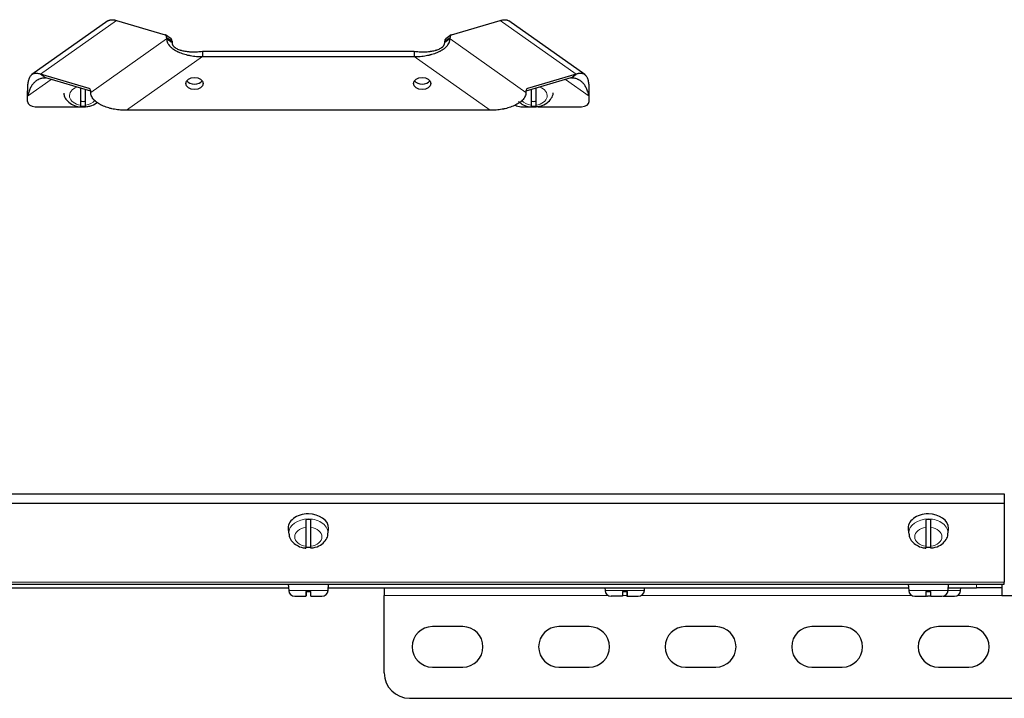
# Model space of a CAD drawing. Header units: inches. Extents: x 0 to 29700, y -16 to 21000.
# Tile 60 of 235: x 8107 to 8496, y 8112 to 8380. Entities that reach past the tile are written whole.
import ezdxf

# ---------------------------------------------------------------- set-up
doc = ezdxf.new("R2010")
doc.units = ezdxf.units.IN
doc.layers.add('1', color=7, linetype='Continuous', true_color=0xffffff)

msp = doc.modelspace()

# ---------------------------------------------------------------- linework, layer by layer
at = {"layer": '1', "color": 2, "linetype": 'Continuous', "lineweight": 25}
for p, q in [((8141.513, 8379.843), (8111.509, 8358.627)), ((8144.953, 8380.028), (8164.146, 8374.406)), ((8277.388, 8374.406), (8296.581, 8380.028)), ((8330.021, 8358.63), (8300.025, 8379.84)), ((8166.499, 8372.795), (8164.378, 8374.295)), ((8164.767, 8373.345), (8164.767, 8372.825)), ((8277.156, 8374.295), (8275.035, 8372.795)), ((8276.767, 8372.825), (8276.767, 8373.345)), ((8166.888, 8371.845), (8166.888, 8371.325)), ((8274.646, 8371.325), (8274.646, 8371.845)), ((8178.909, 8367.875), (8262.625, 8367.875)), ((8178.909, 8365.754), (8262.625, 8365.754)), ((8134.146, 8353.193), (8114.953, 8358.814)), ((8326.581, 8358.814), (8307.388, 8353.193)), ((8134.767, 8352.132), (8117.074, 8357.314)), ((8324.46, 8357.314), (8306.767, 8352.132)), ((8109.767, 8348.076), (8109.767, 8350.097)), ((8130.767, 8353.304), (8130.767, 8346.601)), ((8132.767, 8346.601), (8132.767, 8352.718)), ((8134.767, 8351.612), (8134.767, 8352.132)), ((8306.767, 8352.132), (8306.767, 8351.612)), ((8308.767, 8352.718), (8308.767, 8346.601)), ((8310.767, 8346.601), (8310.767, 8353.304)), ((8331.767, 8348.076), (8331.767, 8350.097)), ((8112.767, 8345.955), (8130.572, 8345.955)), ((8130.767, 8345.955), (8132.767, 8345.955)), ((8304.767, 8345.955), (8308.573, 8345.955)), ((8308.767, 8345.955), (8310.767, 8345.955)), ((8311.628, 8345.955), (8328.767, 8345.955)), ((8292.625, 8344.541), (8148.909, 8344.541)), ((7945.767, 8193.075), (8495.767, 8193.075)), ((8495.767, 8193.075), (8495.767, 8189.329)), ((8495.767, 8189.329), (8495.767, 8189.168)), ((8495.767, 8189.168), (8495.767, 8158.158)), ((8212.798, 8178.958), (8213.025, 8177.127)), ((8219.767, 8179.797), (8219.767, 8172.32)), ((8221.767, 8172.32), (8221.767, 8179.797)), ((8228.509, 8177.127), (8228.736, 8178.958)), ((8228.736, 8178.958), (8228.767, 8179.453)), ((8457.798, 8178.958), (8458.025, 8177.127)), ((8464.767, 8179.797), (8464.767, 8172.32)), ((8466.767, 8172.32), (8466.767, 8179.797)), ((8473.509, 8177.127), (8473.736, 8178.958)), ((8473.736, 8178.958), (8473.767, 8179.453)), ((8495.762, 8163.608), (8495.783, 8163.608)), ((8495.762, 8159.425), (8495.783, 8159.425)), ((7945.767, 8157.425), (8495.767, 8157.425)), ((8049.274, 8155.925), (8212.905, 8155.925)), ((8212.767, 8157.425), (8212.995, 8154.816)), ((8228.539, 8154.816), (8228.767, 8157.425)), ((8228.629, 8155.925), (8457.897, 8155.925)), ((8250.767, 8155.925), (8250.767, 8152.925)), ((8337.898, 8155.925), (8337.995, 8154.816)), ((8353.539, 8154.816), (8353.636, 8155.925)), ((8457.767, 8157.425), (8457.995, 8154.816)), ((8473.539, 8154.816), (8473.767, 8157.425)), ((8473.63, 8155.925), (8484.767, 8155.925)), ((8478.539, 8154.816), (8478.636, 8155.925)), ((8494.767, 8155.925), (8484.767, 8155.925)), ((8494.767, 8157.425), (8494.767, 8155.925)), ((8494.767, 8155.925), (8494.767, 8152.925)), ((8495.762, 8158.925), (8495.783, 8158.925)), ((8495.767, 8157.425), (8495.767, 8158.158)), ((8215.386, 8152.625), (8219.767, 8152.625)), ((8219.767, 8154.525), (8221.767, 8154.525)), ((8221.767, 8152.625), (8226.148, 8152.625)), ((8250.767, 8122.275), (8250.767, 8152.925)), ((8344.872, 8152.625), (8340.386, 8152.625)), ((8344.92, 8154.525), (8346.919, 8154.525)), ((8346.662, 8152.625), (8346.872, 8152.625)), ((8346.872, 8152.625), (8351.148, 8152.625)), ((8460.386, 8152.625), (8464.767, 8152.625)), ((8464.767, 8154.525), (8466.767, 8154.525)), ((8466.767, 8152.625), (8465.386, 8152.625)), ((8466.767, 8152.625), (8471.148, 8152.625)), ((8471.662, 8152.625), (8471.872, 8152.625)), ((8471.872, 8152.625), (8476.148, 8152.625)), ((8494.767, 8152.925), (8508.225, 8152.925)), ((8281.767, 8140.6), (8269.767, 8140.6)), ((8331.767, 8140.6), (8319.767, 8140.6)), ((8381.767, 8140.6), (8369.767, 8140.6)), ((8431.767, 8140.6), (8419.767, 8140.6)), ((8481.767, 8140.6), (8469.767, 8140.6)), ((8269.767, 8124.6), (8281.767, 8124.6)), ((8319.767, 8124.6), (8331.767, 8124.6)), ((8369.767, 8124.6), (8381.767, 8124.6)), ((8419.767, 8124.6), (8431.767, 8124.6)), ((8469.767, 8124.6), (8481.767, 8124.6)), ((8260.767, 8112.275), (8535.767, 8112.275))]:
    msp.add_line(p, q, dxfattribs=at)
at = {"layer": '1', "color": 110, "linetype": 'Continuous', "lineweight": 13}
for p, q in [((8144.953, 8380.028), (8114.953, 8358.814)), ((8326.581, 8358.814), (8296.581, 8380.028)), ((8166.888, 8371.845), (8164.767, 8373.345)), ((8276.767, 8373.345), (8274.646, 8371.845)), ((8134.767, 8351.612), (8164.767, 8372.825)), ((8276.767, 8372.825), (8306.767, 8351.612)), ((8178.909, 8365.754), (8148.909, 8344.541)), ((8292.625, 8344.541), (8262.625, 8365.754)), ((8109.767, 8350.097), (8119.125, 8356.714)), ((8322.409, 8356.714), (8331.767, 8350.097)), ((8134.56, 8352.9), (8134.146, 8353.193)), ((8307.388, 8353.193), (8306.974, 8352.9)), ((7945.767, 8189.329), (8495.767, 8189.329)), ((7945.767, 8189.168), (8495.767, 8189.168)), ((8495.783, 8160.291), (8495.762, 8160.291)), ((7945.767, 8158.158), (8495.767, 8158.158)), ((8484.767, 8155.925), (8484.767, 8157.425)), ((8220.767, 8154.816), (8212.995, 8154.816)), ((8228.539, 8154.816), (8220.767, 8154.816)), ((8250.767, 8152.925), (8339.225, 8152.925)), ((8337.995, 8154.816), (8353.539, 8154.816)), ((8344.898, 8152.925), (8346.64, 8152.925)), ((8352.313, 8152.925), (8459.223, 8152.925)), ((8465.767, 8154.816), (8457.995, 8154.816)), ((8473.539, 8154.816), (8465.767, 8154.816)), ((8473.539, 8154.816), (8478.539, 8154.816)), ((8477.31, 8152.925), (8494.767, 8152.925))]:
    msp.add_line(p, q, dxfattribs=at)
at = {"layer": '1', "color": 2, "linetype": 'Continuous', "lineweight": 25}
for centre, radius, start, end in [((8215.386, 8155.025), 2.4, 185, 270), ((8226.148, 8155.025), 2.4, 270, 355), ((8340.386, 8155.025), 2.4, 185, 270), ((8351.148, 8155.025), 2.4, 270, 355), ((8460.386, 8155.025), 2.4, 185, 270), ((8465.386, 8155.025), 2.4, 254.93508, 270), ((8471.148, 8155.025), 2.4, 270, 355), ((8476.148, 8155.025), 2.4, 270, 355), ((8269.767, 8132.6), 8, 90, 270), ((8281.767, 8132.6), 8, 270, 90), ((8319.767, 8132.6), 8, 90, 270), ((8331.767, 8132.6), 8, 270, 90), ((8369.767, 8132.6), 8, 90, 270), ((8381.767, 8132.6), 8, 270, 90), ((8419.767, 8132.6), 8, 90, 270), ((8431.767, 8132.6), 8, 270, 90), ((8469.767, 8132.6), 8, 90, 270), ((8481.767, 8132.6), 8, 270, 90), ((8260.767, 8122.275), 10, 180, 270)]:
    msp.add_arc(centre, radius, start, end, dxfattribs=at)
for centre, major_axis, ratio, start_param, end_param in [((8162.646, 8371.845), (-1.732, -2.449), 0.5, 2.5261129, 3.3115111), ((8278.888, 8371.845), (-1.732, 2.449), 0.5, 6.1132668, 6.898665), ((8164.767, 8370.345), (1.732, 2.449), 0.5, 5.6677056, 6.2831755), ((8276.767, 8370.345), (1.732, -2.449), 0.5, 3.1416024, 3.7570724), ((8175.767, 8357.269), (-3.4, 0), 0.7071068, 0.4570036, 2.6846873), ((8265.767, 8357.269), (-3.4, 0), 0.7071068, 0.4570036, 2.6846873), ((8132.646, 8350.632), (1.732, 2.449), 0.5, 5.6677056, 6.4531038), ((8308.888, 8350.632), (1.732, -2.449), 0.5, 2.9716742, 3.7570724), ((8112.767, 8348.076), (3, 0), 0.7071068, 3.1415927, 4.712389), ((8131.767, 8351.612), (5, 0), 0.7071068, 4.5109344, 4.9137454), ((8131.767, 8351.683), (-7.728, 0), 0.7071068, 1.4410362, 1.7005564), ((8304.767, 8348.076), (3, 0), 0.7071068, 3.9029625, 4.712389), ((8309.767, 8351.612), (5, 0), 0.7071068, 4.5109344, 4.9137454), ((8309.767, 8351.683), (-7.728, 0), 0.7071068, 1.4410362, 1.7005564), ((8328.767, 8348.076), (3, 0), 0.7071068, 4.712389, 6.2831853), ((8220.767, 8179.453), (8, 0), 0.7071068, 1.5707963, 3.2292627), ((8220.767, 8177.402), (-7.728, 0), 0.7071068, 4.5826289, 4.8421491), ((8220.767, 8179.453), (8, 0), 0.7071068, 0, 1.5707963), ((8465.767, 8179.453), (8, 0), 0.7071068, 1.5707963, 3.2292627), ((8465.767, 8177.402), (-7.728, 0), 0.7071068, 4.5826289, 4.8421491), ((8465.767, 8179.453), (8, 0), 0.7071068, 0, 1.5707963), ((8220.767, 8177.402), (-7.728, 0), 0.7071068, 1.4410362, 1.7005564), ((8465.767, 8177.402), (-7.728, 0), 0.7071068, 1.4410362, 1.7005564)]:
    msp.add_ellipse(centre, major_axis=major_axis, ratio=ratio, start_param=start_param, end_param=end_param, dxfattribs=at)
for centre in [(8175.767, 8355.148), (8265.767, 8355.148)]:
    msp.add_ellipse(centre, major_axis=(-3.4, 0), ratio=0.7071068, dxfattribs=at)
at = {"layer": '1', "color": 110, "linetype": 'Continuous', "lineweight": 13}
for centre, major_axis, start_param, end_param in [((8131.767, 8350.339), (5.381, 0), 2.0429763, 4.5254583), ((8309.767, 8350.339), (5.381, 0), 4.8993196, 7.3818017), ((8131.767, 8350.339), (5.381, 0), 4.8993196, 5.7421803), ((8309.767, 8350.339), (5.381, 0), 3.6824679, 4.5254583), ((8220.767, 8177.608), (-7.772, 0), 4.712389, 6.2831853), ((8220.767, 8177.608), (-7.772, 0), 3.0640346, 4.712389), ((8465.767, 8177.608), (-7.772, 0), 4.712389, 6.2831853), ((8465.767, 8177.608), (-7.772, 0), 3.0640346, 4.712389), ((8220.767, 8176.059), (5.381, 0), 1.757727, 4.5254583), ((8220.767, 8176.059), (5.381, 0), 4.8993196, 7.667051), ((8465.767, 8176.059), (5.381, 0), 1.757727, 4.5254583), ((8465.767, 8176.059), (5.381, 0), 4.8993196, 7.667051), ((8220.767, 8177.608), (-7.772, 0), 0, 0.0986656), ((8465.767, 8177.608), (-7.772, 0), 0, 0.0986656)]:
    msp.add_ellipse(centre, major_axis=major_axis, ratio=0.7071068, start_param=start_param, end_param=end_param, dxfattribs=at)
at = {"layer": '1', "color": 2, "linetype": 'Continuous', "lineweight": 25}
for points, knots in [([(8141.52, 8379.847), (8141.55, 8379.869), (8141.581, 8379.89), (8141.747, 8379.997), (8141.889, 8380.071), (8142.189, 8380.192), (8142.346, 8380.238), (8142.677, 8380.305), (8142.85, 8380.324), (8143.215, 8380.336), (8143.406, 8380.329), (8143.71, 8380.298), (8143.813, 8380.285), (8143.973, 8380.259), (8144.027, 8380.25), (8144.136, 8380.23), (8144.192, 8380.219), (8144.472, 8380.16), (8144.707, 8380.1), (8144.953, 8380.028)], [0, 0, 0, 0, 0.0370341, 0.0370341, 0.1975284, 0.1975284, 0.3580227, 0.3580227, 0.518517, 0.518517, 0.6790114, 0.6790114, 0.7592585, 0.7592585, 0.7993821, 0.7993821, 0.8395057, 0.8395057, 1, 1, 1, 1]), ([(8296.581, 8380.028), (8296.827, 8380.1), (8297.061, 8380.16), (8297.506, 8380.253), (8297.718, 8380.287), (8298.122, 8380.329), (8298.314, 8380.336), (8298.682, 8380.324), (8298.857, 8380.305), (8299.045, 8380.267), (8299.066, 8380.263), (8299.108, 8380.253), (8299.128, 8380.248), (8299.19, 8380.233), (8299.311, 8380.2), (8299.427, 8380.159), (8299.652, 8380.068), (8299.794, 8379.994), (8299.955, 8379.888), (8299.983, 8379.87), (8300.01, 8379.85)], [0, 0, 0, 0, 0.1610565, 0.1610565, 0.3221131, 0.3221131, 0.4831696, 0.4831696, 0.6442261, 0.6442261, 0.6643582, 0.6643582, 0.6844903, 0.6844903, 0.7247544, 0.8052827, 0.8052827, 0.9663392, 0.9663392, 1, 1, 1, 1]), ([(8164.767, 8372.825), (8164.767, 8372.54), (8164.801, 8372.259), (8164.935, 8371.704), (8165.034, 8371.431), (8165.23, 8371.027), (8165.302, 8370.895), (8165.46, 8370.635), (8165.546, 8370.508), (8165.822, 8370.133), (8166.031, 8369.893), (8166.293, 8369.631), (8166.322, 8369.602), (8166.381, 8369.545), (8166.471, 8369.46), (8166.563, 8369.376), (8166.751, 8369.211), (8166.881, 8369.104), (8167.281, 8368.793), (8167.565, 8368.596), (8168.159, 8368.224), (8168.471, 8368.049), (8168.878, 8367.841), (8168.959, 8367.8), (8169.124, 8367.72), (8169.207, 8367.681), (8169.457, 8367.565), (8169.625, 8367.49), (8170.137, 8367.274), (8170.485, 8367.141), (8171.195, 8366.895), (8171.556, 8366.781), (8172.292, 8366.572), (8172.666, 8366.477), (8173.141, 8366.368), (8173.237, 8366.347), (8173.428, 8366.306), (8173.716, 8366.247), (8174.004, 8366.192), (8174.582, 8366.09), (8174.97, 8366.031), (8175.748, 8365.93), (8176.139, 8365.888), (8176.925, 8365.821), (8177.319, 8365.796), (8178.111, 8365.763), (8178.509, 8365.754), (8178.909, 8365.754)], [0, 0, 0, 0, 0.0625, 0.0625, 0.125, 0.125, 0.15625, 0.15625, 0.1875, 0.1875, 0.25, 0.25, 0.2578125, 0.2578125, 0.265625, 0.28125, 0.28125, 0.3125, 0.3125, 0.375, 0.375, 0.4375, 0.4375, 0.453125, 0.453125, 0.46875, 0.46875, 0.5, 0.5, 0.5625, 0.5625, 0.625, 0.625, 0.6875, 0.6875, 0.703125, 0.703125, 0.71875, 0.75, 0.75, 0.8125, 0.8125, 0.875, 0.875, 0.9375, 0.9375, 1, 1, 1, 1]), ([(8166.888, 8371.325), (8166.888, 8371.21), (8166.898, 8371.097), (8166.936, 8370.877), (8166.992, 8370.662), (8167.083, 8370.456), (8167.151, 8370.33), (8167.165, 8370.305), (8167.194, 8370.255), (8167.209, 8370.23), (8167.255, 8370.157), (8167.288, 8370.109), (8167.391, 8369.968), (8167.467, 8369.878), (8167.629, 8369.705), (8167.717, 8369.621), (8167.856, 8369.501), (8167.928, 8369.442), (8168.002, 8369.384), (8168.053, 8369.346), (8168.078, 8369.327), (8168.207, 8369.234), (8168.314, 8369.164), (8168.645, 8368.962), (8168.879, 8368.84), (8169.37, 8368.618), (8169.626, 8368.518), (8169.925, 8368.416), (8169.958, 8368.404), (8170.025, 8368.382), (8170.059, 8368.371), (8170.16, 8368.339), (8170.228, 8368.318), (8170.432, 8368.257), (8170.57, 8368.219), (8170.986, 8368.111), (8171.268, 8368.048), (8171.841, 8367.937), (8172.132, 8367.889), (8172.72, 8367.807), (8173.018, 8367.773), (8173.47, 8367.732), (8173.622, 8367.719), (8173.927, 8367.698), (8174.08, 8367.689), (8174.541, 8367.667), (8174.849, 8367.658), (8175.467, 8367.651), (8175.777, 8367.654), (8176.399, 8367.669), (8176.71, 8367.683), (8177.336, 8367.72), (8177.649, 8367.744), (8178.278, 8367.802), (8178.593, 8367.836), (8178.909, 8367.875)], [0, 0, 0, 0, 0.03125, 0.03125, 0.0625, 0.09375, 0.09375, 0.1015625, 0.1015625, 0.109375, 0.109375, 0.125, 0.125, 0.15625, 0.15625, 0.1875, 0.1875, 0.203125, 0.2109375, 0.2109375, 0.21875, 0.21875, 0.25, 0.25, 0.3125, 0.3125, 0.375, 0.375, 0.3828125, 0.3828125, 0.390625, 0.390625, 0.40625, 0.40625, 0.4375, 0.4375, 0.5, 0.5, 0.5625, 0.5625, 0.625, 0.625, 0.65625, 0.65625, 0.6875, 0.6875, 0.75, 0.75, 0.8125, 0.8125, 0.875, 0.875, 0.9375, 0.9375, 1, 1, 1, 1]), ([(8262.625, 8365.754), (8263.025, 8365.754), (8263.423, 8365.763), (8264.215, 8365.796), (8264.609, 8365.821), (8265.393, 8365.888), (8265.784, 8365.93), (8266.561, 8366.03), (8266.948, 8366.089), (8267.717, 8366.225), (8268.099, 8366.302), (8268.575, 8366.41), (8268.67, 8366.432), (8268.859, 8366.478), (8269.142, 8366.548), (8269.421, 8366.623), (8269.974, 8366.78), (8270.336, 8366.894), (8271.047, 8367.14), (8271.395, 8367.274), (8272.077, 8367.561), (8272.41, 8367.715), (8272.815, 8367.922), (8272.896, 8367.964), (8273.056, 8368.05), (8273.135, 8368.093), (8273.369, 8368.226), (8273.522, 8368.316), (8273.968, 8368.595), (8274.252, 8368.792), (8274.786, 8369.208), (8275.037, 8369.427), (8275.386, 8369.776), (8275.496, 8369.894), (8275.705, 8370.135), (8275.803, 8370.257), (8276.079, 8370.631), (8276.237, 8370.889), (8276.4, 8371.223), (8276.431, 8371.291), (8276.474, 8371.393), (8276.488, 8371.428), (8276.515, 8371.496), (8276.528, 8371.531), (8276.59, 8371.703), (8276.632, 8371.841), (8276.732, 8372.258), (8276.767, 8372.54), (8276.767, 8372.825)], [0, 0, 0, 0, 0.0625, 0.0625, 0.125, 0.125, 0.1875, 0.1875, 0.25, 0.25, 0.3125, 0.3125, 0.328125, 0.328125, 0.34375, 0.375, 0.375, 0.4375, 0.4375, 0.5, 0.5, 0.5625, 0.5625, 0.578125, 0.578125, 0.59375, 0.59375, 0.625, 0.625, 0.6875, 0.6875, 0.75, 0.75, 0.78125, 0.78125, 0.8125, 0.8125, 0.875, 0.875, 0.890625, 0.890625, 0.8984375, 0.8984375, 0.90625, 0.90625, 0.9375, 0.9375, 1, 1, 1, 1]), ([(8262.625, 8367.875), (8262.941, 8367.836), (8263.256, 8367.802), (8263.885, 8367.744), (8264.198, 8367.72), (8264.821, 8367.683), (8265.132, 8367.67), (8265.752, 8367.654), (8266.06, 8367.651), (8266.675, 8367.657), (8266.981, 8367.666), (8267.591, 8367.696), (8267.895, 8367.716), (8268.349, 8367.757), (8268.499, 8367.773), (8268.8, 8367.807), (8268.95, 8367.826), (8269.395, 8367.887), (8269.687, 8367.936), (8270.263, 8368.047), (8270.546, 8368.111), (8270.963, 8368.219), (8271.101, 8368.257), (8271.305, 8368.318), (8271.373, 8368.339), (8271.508, 8368.382), (8271.575, 8368.404), (8271.908, 8368.518), (8272.164, 8368.618), (8272.655, 8368.84), (8272.89, 8368.961), (8273.22, 8369.164), (8273.327, 8369.234), (8273.456, 8369.327), (8273.482, 8369.346), (8273.532, 8369.384), (8273.607, 8369.442), (8273.678, 8369.501), (8273.818, 8369.622), (8273.905, 8369.705), (8274.068, 8369.879), (8274.144, 8369.969), (8274.247, 8370.11), (8274.28, 8370.158), (8274.326, 8370.231), (8274.341, 8370.256), (8274.37, 8370.306), (8274.384, 8370.331), (8274.451, 8370.457), (8274.497, 8370.56), (8274.57, 8370.77), (8274.598, 8370.878), (8274.636, 8371.098), (8274.646, 8371.21), (8274.646, 8371.325)], [0, 0, 0, 0, 0.0625, 0.0625, 0.125, 0.125, 0.1875, 0.1875, 0.25, 0.25, 0.3125, 0.3125, 0.375, 0.375, 0.40625, 0.40625, 0.4375, 0.4375, 0.5, 0.5, 0.5625, 0.5625, 0.59375, 0.59375, 0.609375, 0.609375, 0.625, 0.625, 0.6875, 0.6875, 0.75, 0.75, 0.78125, 0.78125, 0.7890625, 0.7890625, 0.796875, 0.8125, 0.8125, 0.84375, 0.84375, 0.875, 0.875, 0.890625, 0.890625, 0.8984375, 0.8984375, 0.90625, 0.90625, 0.9375, 0.9375, 0.96875, 0.96875, 1, 1, 1, 1]), ([(8114.953, 8358.814), (8114.707, 8358.887), (8114.473, 8358.947), (8114.028, 8359.04), (8113.816, 8359.074), (8113.412, 8359.116), (8113.22, 8359.123), (8112.852, 8359.111), (8112.677, 8359.092), (8112.489, 8359.054), (8112.468, 8359.049), (8112.427, 8359.04), (8112.406, 8359.035), (8112.345, 8359.02), (8112.224, 8358.987), (8112.108, 8358.946), (8111.882, 8358.855), (8111.741, 8358.781), (8111.473, 8358.606), (8111.347, 8358.507), (8111.11, 8358.281), (8110.999, 8358.156), (8110.792, 8357.878), (8110.696, 8357.727), (8110.562, 8357.479), (8110.519, 8357.393), (8110.468, 8357.282), (8110.458, 8357.259), (8110.437, 8357.214), (8110.408, 8357.145), (8110.379, 8357.075), (8110.286, 8356.836), (8110.219, 8356.633), (8110.101, 8356.203), (8110.049, 8355.977), (8109.96, 8355.498), (8109.923, 8355.246), (8109.862, 8354.716), (8109.837, 8354.438), (8109.809, 8353.999), (8109.801, 8353.849), (8109.791, 8353.618), (8109.788, 8353.541), (8109.783, 8353.384), (8109.781, 8353.304), (8109.77, 8352.901), (8109.767, 8352.567), (8109.767, 8352.219)], [0, 0, 0, 0, 0.0625, 0.0625, 0.125, 0.125, 0.1875, 0.1875, 0.25, 0.25, 0.2578125, 0.2578125, 0.265625, 0.265625, 0.28125, 0.3125, 0.3125, 0.375, 0.375, 0.4375, 0.4375, 0.5, 0.5, 0.5625, 0.5625, 0.59375, 0.59375, 0.6015625, 0.6015625, 0.609375, 0.625, 0.625, 0.6875, 0.6875, 0.75, 0.75, 0.8125, 0.8125, 0.875, 0.875, 0.90625, 0.90625, 0.921875, 0.921875, 0.9375, 0.9375, 1, 1, 1, 1]), ([(8331.767, 8352.219), (8331.768, 8352.567), (8331.764, 8352.9), (8331.748, 8353.539), (8331.735, 8353.844), (8331.698, 8354.429), (8331.674, 8354.709), (8331.612, 8355.243), (8331.574, 8355.497), (8331.524, 8355.77), (8331.518, 8355.8), (8331.506, 8355.86), (8331.5, 8355.89), (8331.482, 8355.979), (8331.444, 8356.153), (8331.402, 8356.32), (8331.312, 8356.643), (8331.245, 8356.845), (8331.097, 8357.223), (8331.016, 8357.399), (8330.839, 8357.726), (8330.743, 8357.877), (8330.536, 8358.155), (8330.424, 8358.281), (8330.245, 8358.451), (8330.183, 8358.505), (8330.104, 8358.568), (8330.087, 8358.58), (8330.055, 8358.605), (8330.006, 8358.641), (8329.956, 8358.675), (8329.787, 8358.784), (8329.645, 8358.858), (8329.345, 8358.979), (8329.188, 8359.025), (8328.857, 8359.091), (8328.684, 8359.111), (8328.319, 8359.123), (8328.128, 8359.116), (8327.825, 8359.085), (8327.721, 8359.071), (8327.561, 8359.046), (8327.507, 8359.037), (8327.398, 8359.016), (8327.343, 8359.006), (8327.062, 8358.947), (8326.827, 8358.887), (8326.581, 8358.814)], [0, 0, 0, 0, 0.0625, 0.0625, 0.125, 0.125, 0.1875, 0.1875, 0.25, 0.25, 0.2578125, 0.2578125, 0.265625, 0.265625, 0.28125, 0.3125, 0.3125, 0.375, 0.375, 0.4375, 0.4375, 0.5, 0.5, 0.5625, 0.5625, 0.59375, 0.59375, 0.6015625, 0.6015625, 0.609375, 0.625, 0.625, 0.6875, 0.6875, 0.75, 0.75, 0.8125, 0.8125, 0.875, 0.875, 0.90625, 0.90625, 0.921875, 0.921875, 0.9375, 0.9375, 1, 1, 1, 1]), ([(8117.074, 8357.314), (8116.824, 8357.313), (8116.584, 8357.302), (8116.119, 8357.262), (8115.894, 8357.232), (8115.241, 8357.114), (8114.833, 8356.997), (8114.35, 8356.802), (8114.255, 8356.76), (8114.114, 8356.694), (8114.067, 8356.671), (8113.974, 8356.624), (8113.928, 8356.6), (8113.7, 8356.478), (8113.523, 8356.371), (8113.182, 8356.139), (8113.017, 8356.014), (8112.699, 8355.748), (8112.545, 8355.606), (8112.247, 8355.306), (8112.103, 8355.147), (8111.825, 8354.811), (8111.692, 8354.635), (8111.434, 8354.263), (8111.309, 8354.069), (8111.13, 8353.762), (8111.072, 8353.658), (8110.986, 8353.497), (8110.958, 8353.443), (8110.902, 8353.333), (8110.874, 8353.278), (8110.628, 8352.775), (8110.433, 8352.294), (8110.166, 8351.515), (8110.081, 8351.246), (8109.919, 8350.687), (8109.842, 8350.398), (8109.767, 8350.097)], [0, 0, 0, 0, 0.0625, 0.0625, 0.125, 0.125, 0.25, 0.25, 0.28125, 0.28125, 0.296875, 0.296875, 0.3125, 0.3125, 0.375, 0.375, 0.4375, 0.4375, 0.5, 0.5, 0.5625, 0.5625, 0.625, 0.625, 0.6875, 0.6875, 0.71875, 0.71875, 0.734375, 0.734375, 0.75, 0.75, 0.875, 0.875, 0.9375, 0.9375, 1, 1, 1, 1]), ([(8331.767, 8350.097), (8331.693, 8350.398), (8331.615, 8350.687), (8331.453, 8351.245), (8331.369, 8351.514), (8331.102, 8352.292), (8330.907, 8352.772), (8330.635, 8353.329), (8330.58, 8353.438), (8330.494, 8353.599), (8330.465, 8353.652), (8330.406, 8353.757), (8330.377, 8353.809), (8330.227, 8354.065), (8330.102, 8354.261), (8329.844, 8354.633), (8329.71, 8354.81), (8329.432, 8355.146), (8329.288, 8355.305), (8328.99, 8355.606), (8328.836, 8355.748), (8328.518, 8356.014), (8328.353, 8356.138), (8328.013, 8356.369), (8327.837, 8356.476), (8327.565, 8356.623), (8327.472, 8356.669), (8327.331, 8356.736), (8327.284, 8356.757), (8327.188, 8356.799), (8327.14, 8356.819), (8326.704, 8356.997), (8326.295, 8357.114), (8325.641, 8357.232), (8325.416, 8357.261), (8324.95, 8357.302), (8324.71, 8357.313), (8324.46, 8357.314)], [0, 0, 0, 0, 0.0625, 0.0625, 0.125, 0.125, 0.25, 0.25, 0.28125, 0.28125, 0.296875, 0.296875, 0.3125, 0.3125, 0.375, 0.375, 0.4375, 0.4375, 0.5, 0.5, 0.5625, 0.5625, 0.625, 0.625, 0.6875, 0.6875, 0.71875, 0.71875, 0.734375, 0.734375, 0.75, 0.75, 0.875, 0.875, 0.9375, 0.9375, 1, 1, 1, 1]), ([(8124.137, 8351.343), (8124.168, 8350.825), (8124.414, 8349.647), (8125.662, 8347.977), (8127.692, 8346.594), (8129.56, 8345.98), (8130.635, 8345.907), (8130.766, 8345.902)], [0, 0, 0, 0, 0.1704902, 0.4129799, 0.6739459, 0.9605183, 1, 1, 1, 1]), ([(8148.909, 8344.541), (8148.509, 8344.541), (8148.112, 8344.549), (8147.319, 8344.583), (8146.925, 8344.608), (8146.141, 8344.675), (8145.75, 8344.717), (8144.973, 8344.817), (8144.587, 8344.876), (8143.818, 8345.012), (8143.435, 8345.089), (8142.959, 8345.197), (8142.864, 8345.219), (8142.675, 8345.265), (8142.392, 8345.335), (8142.113, 8345.41), (8141.56, 8345.566), (8141.198, 8345.68), (8140.487, 8345.927), (8140.139, 8346.06), (8139.458, 8346.347), (8139.124, 8346.501), (8138.719, 8346.709), (8138.638, 8346.751), (8138.478, 8346.837), (8138.4, 8346.88), (8138.165, 8347.012), (8138.013, 8347.103), (8137.566, 8347.382), (8137.282, 8347.579), (8136.748, 8347.995), (8136.497, 8348.214), (8136.206, 8348.505), (8136.15, 8348.563), (8136.039, 8348.682), (8135.986, 8348.741), (8135.829, 8348.922), (8135.731, 8349.044), (8135.456, 8349.418), (8135.297, 8349.676), (8135.134, 8350.01), (8135.103, 8350.078), (8135.06, 8350.18), (8135.046, 8350.214), (8135.019, 8350.283), (8135.006, 8350.317), (8134.944, 8350.489), (8134.902, 8350.627), (8134.801, 8351.045), (8134.767, 8351.327), (8134.767, 8351.612)], [0, 0, 0, 0, 0.0625, 0.0625, 0.125, 0.125, 0.1875, 0.1875, 0.25, 0.25, 0.3125, 0.3125, 0.328125, 0.328125, 0.34375, 0.375, 0.375, 0.4375, 0.4375, 0.5, 0.5, 0.5625, 0.5625, 0.578125, 0.578125, 0.59375, 0.59375, 0.625, 0.625, 0.6875, 0.6875, 0.75, 0.75, 0.765625, 0.765625, 0.78125, 0.78125, 0.8125, 0.8125, 0.875, 0.875, 0.890625, 0.890625, 0.8984375, 0.8984375, 0.90625, 0.90625, 0.9375, 0.9375, 1, 1, 1, 1]), ([(8306.767, 8351.612), (8306.767, 8351.327), (8306.733, 8351.045), (8306.6, 8350.491), (8306.501, 8350.218), (8306.305, 8349.814), (8306.232, 8349.682), (8306.074, 8349.422), (8305.988, 8349.295), (8305.712, 8348.921), (8305.503, 8348.68), (8305.242, 8348.418), (8305.212, 8348.39), (8305.153, 8348.332), (8305.063, 8348.247), (8304.971, 8348.163), (8304.783, 8347.998), (8304.654, 8347.891), (8304.253, 8347.58), (8303.97, 8347.383), (8303.375, 8347.011), (8303.063, 8346.835), (8302.657, 8346.628), (8302.575, 8346.587), (8302.411, 8346.507), (8302.328, 8346.467), (8302.078, 8346.351), (8301.909, 8346.277), (8301.398, 8346.061), (8301.05, 8345.928), (8300.34, 8345.681), (8299.978, 8345.568), (8299.242, 8345.359), (8298.868, 8345.264), (8298.393, 8345.155), (8298.298, 8345.134), (8298.106, 8345.093), (8297.819, 8345.034), (8297.531, 8344.979), (8296.952, 8344.877), (8296.565, 8344.818), (8295.786, 8344.717), (8295.395, 8344.675), (8294.61, 8344.608), (8294.215, 8344.583), (8293.423, 8344.549), (8293.025, 8344.541), (8292.625, 8344.541)], [0, 0, 0, 0, 0.0625, 0.0625, 0.125, 0.125, 0.15625, 0.15625, 0.1875, 0.1875, 0.25, 0.25, 0.2578125, 0.2578125, 0.265625, 0.28125, 0.28125, 0.3125, 0.3125, 0.375, 0.375, 0.4375, 0.4375, 0.453125, 0.453125, 0.46875, 0.46875, 0.5, 0.5, 0.5625, 0.5625, 0.625, 0.625, 0.6875, 0.6875, 0.703125, 0.703125, 0.71875, 0.75, 0.75, 0.8125, 0.8125, 0.875, 0.875, 0.9375, 0.9375, 1, 1, 1, 1]), ([(8310.758, 8345.97), (8311.358, 8345.991), (8312.929, 8346.203), (8315.153, 8347.317), (8316.785, 8349.139), (8317.553, 8350.648), (8317.486, 8351.421), (8317.479, 8351.485)], [0, 0, 0, 0, 0.1727731, 0.4766924, 0.7393289, 0.9787483, 1, 1, 1, 1]), ([(8130.767, 8346.601), (8130.767, 8346.503), (8130.767, 8346.414), (8130.767, 8346.256), (8130.767, 8346.186), (8130.767, 8346.095), (8130.767, 8346.068), (8130.767, 8346.019), (8130.767, 8345.997), (8130.767, 8345.94), (8130.767, 8345.913), (8130.767, 8345.893), (8130.767, 8345.89), (8130.767, 8345.885), (8130.767, 8345.883), (8130.767, 8345.882), (8130.767, 8345.882), (8130.767, 8345.882)], [0, 0, 0, 0, 0.2162922, 0.2162922, 0.4325845, 0.4325845, 0.5407306, 0.5407306, 0.6488767, 0.6488767, 0.8651689, 0.8651689, 0.919242, 0.919242, 0.9733151, 0.9733151, 1, 1, 1, 1]), ([(8132.758, 8345.97), (8133.358, 8345.991), (8134.929, 8346.203), (8136.434, 8346.957), (8137.233, 8347.593), (8137.29, 8347.64)], [0, 0, 0, 0, 0.3453412, 0.9528191, 1, 1, 1, 1]), ([(8132.767, 8345.882), (8132.767, 8345.881), (8132.767, 8345.881), (8132.767, 8345.883), (8132.767, 8345.885), (8132.767, 8345.89), (8132.767, 8345.893), (8132.767, 8345.913), (8132.767, 8345.94), (8132.767, 8345.997), (8132.767, 8346.019), (8132.767, 8346.056), (8132.767, 8346.069), (8132.767, 8346.096), (8132.767, 8346.111), (8132.767, 8346.186), (8132.767, 8346.256), (8132.767, 8346.414), (8132.767, 8346.503), (8132.767, 8346.601)], [0, 0, 0, 0, 0.0653665, 0.0653665, 0.1172906, 0.1172906, 0.1692147, 0.1692147, 0.376911, 0.376911, 0.4807592, 0.4807592, 0.5326833, 0.5326833, 0.5846074, 0.5846074, 0.7923037, 0.7923037, 1, 1, 1, 1]), ([(8303.824, 8348.001), (8304.372, 8347.494), (8305.746, 8346.576), (8307.56, 8345.98), (8308.635, 8345.907), (8308.766, 8345.902)], [0, 0, 0, 0, 0.4280537, 0.9307433, 1, 1, 1, 1]), ([(8308.767, 8346.601), (8308.767, 8346.503), (8308.767, 8346.414), (8308.767, 8346.256), (8308.767, 8346.186), (8308.767, 8346.095), (8308.767, 8346.068), (8308.767, 8346.019), (8308.767, 8345.997), (8308.767, 8345.94), (8308.767, 8345.913), (8308.767, 8345.893), (8308.767, 8345.89), (8308.767, 8345.885), (8308.767, 8345.883), (8308.767, 8345.882), (8308.767, 8345.882), (8308.767, 8345.882)], [0, 0, 0, 0, 0.2162922, 0.2162922, 0.4325845, 0.4325845, 0.5407306, 0.5407306, 0.6488767, 0.6488767, 0.8651689, 0.8651689, 0.919242, 0.919242, 0.9733151, 0.9733151, 1, 1, 1, 1]), ([(8310.767, 8345.882), (8310.767, 8345.881), (8310.767, 8345.881), (8310.767, 8345.883), (8310.767, 8345.885), (8310.767, 8345.89), (8310.767, 8345.893), (8310.767, 8345.913), (8310.767, 8345.94), (8310.767, 8345.997), (8310.767, 8346.019), (8310.767, 8346.056), (8310.767, 8346.069), (8310.767, 8346.096), (8310.767, 8346.111), (8310.767, 8346.186), (8310.767, 8346.256), (8310.767, 8346.414), (8310.767, 8346.503), (8310.767, 8346.601)], [0, 0, 0, 0, 0.0653665, 0.0653665, 0.1172906, 0.1172906, 0.1692147, 0.1692147, 0.376911, 0.376911, 0.4807592, 0.4807592, 0.5326833, 0.5326833, 0.5846074, 0.5846074, 0.7923037, 0.7923037, 1, 1, 1, 1]), ([(8219.767, 8182.821), (8219.767, 8182.705), (8219.767, 8182.584), (8219.767, 8182.395), (8219.767, 8182.331), (8219.767, 8182.234), (8219.767, 8182.201), (8219.767, 8182.134), (8219.767, 8182.101), (8219.767, 8181.933), (8219.767, 8181.797), (8219.767, 8181.593), (8219.767, 8181.524), (8219.767, 8181.421), (8219.767, 8181.387), (8219.767, 8181.318), (8219.767, 8181.284), (8219.767, 8181.112), (8219.767, 8180.978), (8219.767, 8180.782), (8219.767, 8180.717), (8219.767, 8180.621), (8219.767, 8180.589), (8219.767, 8180.526), (8219.767, 8180.494), (8219.767, 8180.339), (8219.767, 8180.222), (8219.767, 8180), (8219.767, 8179.895), (8219.767, 8179.797)], [0, 0, 0, 0, 0.125, 0.125, 0.1875, 0.1875, 0.21875, 0.21875, 0.25, 0.25, 0.375, 0.375, 0.4375, 0.4375, 0.46875, 0.46875, 0.5, 0.5, 0.625, 0.625, 0.6875, 0.6875, 0.71875, 0.71875, 0.75, 0.75, 0.875, 0.875, 1, 1, 1, 1]), ([(8221.767, 8179.797), (8221.767, 8179.895), (8221.767, 8180), (8221.767, 8180.222), (8221.767, 8180.34), (8221.767, 8180.526), (8221.767, 8180.59), (8221.767, 8180.717), (8221.767, 8180.782), (8221.767, 8180.979), (8221.767, 8181.113), (8221.767, 8181.285), (8221.767, 8181.319), (8221.767, 8181.388), (8221.767, 8181.422), (8221.767, 8181.525), (8221.767, 8181.593), (8221.767, 8181.797), (8221.767, 8181.933), (8221.767, 8182.101), (8221.767, 8182.135), (8221.767, 8182.201), (8221.767, 8182.234), (8221.767, 8182.331), (8221.767, 8182.395), (8221.767, 8182.584), (8221.767, 8182.705), (8221.767, 8182.821)], [0, 0, 0, 0, 0.125, 0.125, 0.25, 0.25, 0.3125, 0.3125, 0.375, 0.375, 0.5, 0.5, 0.53125, 0.53125, 0.5625, 0.5625, 0.625, 0.625, 0.75, 0.75, 0.78125, 0.78125, 0.8125, 0.8125, 0.875, 0.875, 1, 1, 1, 1]), ([(8464.767, 8182.821), (8464.767, 8182.705), (8464.767, 8182.584), (8464.767, 8182.395), (8464.767, 8182.331), (8464.767, 8182.234), (8464.767, 8182.201), (8464.767, 8182.134), (8464.767, 8182.101), (8464.767, 8181.933), (8464.767, 8181.797), (8464.767, 8181.593), (8464.767, 8181.524), (8464.767, 8181.421), (8464.767, 8181.387), (8464.767, 8181.318), (8464.767, 8181.284), (8464.767, 8181.112), (8464.767, 8180.978), (8464.767, 8180.782), (8464.767, 8180.717), (8464.767, 8180.621), (8464.767, 8180.589), (8464.767, 8180.526), (8464.767, 8180.494), (8464.767, 8180.339), (8464.767, 8180.222), (8464.767, 8180), (8464.767, 8179.895), (8464.767, 8179.797)], [0, 0, 0, 0, 0.125, 0.125, 0.1875, 0.1875, 0.21875, 0.21875, 0.25, 0.25, 0.375, 0.375, 0.4375, 0.4375, 0.46875, 0.46875, 0.5, 0.5, 0.625, 0.625, 0.6875, 0.6875, 0.71875, 0.71875, 0.75, 0.75, 0.875, 0.875, 1, 1, 1, 1]), ([(8466.767, 8179.797), (8466.767, 8179.895), (8466.767, 8180), (8466.767, 8180.222), (8466.767, 8180.34), (8466.767, 8180.526), (8466.767, 8180.59), (8466.767, 8180.717), (8466.767, 8180.782), (8466.767, 8180.979), (8466.767, 8181.113), (8466.767, 8181.285), (8466.767, 8181.319), (8466.767, 8181.388), (8466.767, 8181.422), (8466.767, 8181.525), (8466.767, 8181.593), (8466.767, 8181.797), (8466.767, 8181.933), (8466.767, 8182.101), (8466.767, 8182.135), (8466.767, 8182.201), (8466.767, 8182.234), (8466.767, 8182.331), (8466.767, 8182.395), (8466.767, 8182.584), (8466.767, 8182.705), (8466.767, 8182.821)], [0, 0, 0, 0, 0.125, 0.125, 0.25, 0.25, 0.3125, 0.3125, 0.375, 0.375, 0.5, 0.5, 0.53125, 0.53125, 0.5625, 0.5625, 0.625, 0.625, 0.75, 0.75, 0.78125, 0.78125, 0.8125, 0.8125, 0.875, 0.875, 1, 1, 1, 1]), ([(8213.137, 8177.063), (8213.168, 8176.545), (8213.414, 8175.367), (8214.662, 8173.697), (8216.692, 8172.313), (8218.56, 8171.7), (8219.635, 8171.627), (8219.766, 8171.621)], [0, 0, 0, 0, 0.1704902, 0.4129799, 0.6739459, 0.9605183, 1, 1, 1, 1]), ([(8221.758, 8171.69), (8222.358, 8171.711), (8223.929, 8171.923), (8226.153, 8173.037), (8227.785, 8174.859), (8228.553, 8176.368), (8228.486, 8177.141), (8228.479, 8177.204)], [0, 0, 0, 0, 0.1727731, 0.4766924, 0.7393289, 0.9787483, 1, 1, 1, 1]), ([(8458.137, 8177.063), (8458.168, 8176.545), (8458.414, 8175.367), (8459.662, 8173.697), (8461.692, 8172.313), (8463.56, 8171.7), (8464.635, 8171.627), (8464.766, 8171.621)], [0, 0, 0, 0, 0.1704902, 0.4129799, 0.6739459, 0.9605183, 1, 1, 1, 1]), ([(8466.758, 8171.69), (8467.358, 8171.711), (8468.929, 8171.923), (8471.153, 8173.037), (8472.785, 8174.859), (8473.553, 8176.368), (8473.486, 8177.141), (8473.479, 8177.204)], [0, 0, 0, 0, 0.1727731, 0.4766924, 0.7393289, 0.9787483, 1, 1, 1, 1]), ([(8219.767, 8172.32), (8219.767, 8172.222), (8219.767, 8172.134), (8219.767, 8171.976), (8219.767, 8171.906), (8219.767, 8171.815), (8219.767, 8171.788), (8219.767, 8171.738), (8219.767, 8171.717), (8219.767, 8171.659), (8219.767, 8171.632), (8219.767, 8171.613), (8219.767, 8171.61), (8219.767, 8171.605), (8219.767, 8171.603), (8219.767, 8171.602), (8219.767, 8171.601), (8219.767, 8171.601)], [0, 0, 0, 0, 0.2162922, 0.2162922, 0.4325845, 0.4325845, 0.5407306, 0.5407306, 0.6488767, 0.6488767, 0.8651689, 0.8651689, 0.919242, 0.919242, 0.9733151, 0.9733151, 1, 1, 1, 1]), ([(8221.767, 8171.602), (8221.767, 8171.601), (8221.767, 8171.601), (8221.767, 8171.603), (8221.767, 8171.605), (8221.767, 8171.61), (8221.767, 8171.613), (8221.767, 8171.632), (8221.767, 8171.66), (8221.767, 8171.717), (8221.767, 8171.739), (8221.767, 8171.776), (8221.767, 8171.789), (8221.767, 8171.816), (8221.767, 8171.831), (8221.767, 8171.906), (8221.767, 8171.976), (8221.767, 8172.134), (8221.767, 8172.222), (8221.767, 8172.32)], [0, 0, 0, 0, 0.0653665, 0.0653665, 0.1172906, 0.1172906, 0.1692147, 0.1692147, 0.376911, 0.376911, 0.4807592, 0.4807592, 0.5326833, 0.5326833, 0.5846074, 0.5846074, 0.7923037, 0.7923037, 1, 1, 1, 1]), ([(8464.767, 8172.32), (8464.767, 8172.222), (8464.767, 8172.134), (8464.767, 8171.976), (8464.767, 8171.906), (8464.767, 8171.815), (8464.767, 8171.788), (8464.767, 8171.738), (8464.767, 8171.717), (8464.767, 8171.659), (8464.767, 8171.632), (8464.767, 8171.613), (8464.767, 8171.61), (8464.767, 8171.605), (8464.767, 8171.603), (8464.767, 8171.602), (8464.767, 8171.601), (8464.767, 8171.601)], [0, 0, 0, 0, 0.2162922, 0.2162922, 0.4325845, 0.4325845, 0.5407306, 0.5407306, 0.6488767, 0.6488767, 0.8651689, 0.8651689, 0.919242, 0.919242, 0.9733151, 0.9733151, 1, 1, 1, 1]), ([(8466.767, 8171.602), (8466.767, 8171.601), (8466.767, 8171.601), (8466.767, 8171.603), (8466.767, 8171.605), (8466.767, 8171.61), (8466.767, 8171.613), (8466.767, 8171.632), (8466.767, 8171.66), (8466.767, 8171.717), (8466.767, 8171.739), (8466.767, 8171.776), (8466.767, 8171.789), (8466.767, 8171.816), (8466.767, 8171.831), (8466.767, 8171.906), (8466.767, 8171.976), (8466.767, 8172.134), (8466.767, 8172.222), (8466.767, 8172.32)], [0, 0, 0, 0, 0.0653665, 0.0653665, 0.1172906, 0.1172906, 0.1692147, 0.1692147, 0.376911, 0.376911, 0.4807592, 0.4807592, 0.5326833, 0.5326833, 0.5846074, 0.5846074, 0.7923037, 0.7923037, 1, 1, 1, 1]), ([(8219.767, 8154.525), (8219.767, 8154.39), (8219.767, 8154.259), (8219.767, 8154.069), (8219.767, 8154.007), (8219.767, 8153.916), (8219.767, 8153.885), (8219.767, 8153.825), (8219.767, 8153.796), (8219.767, 8153.649), (8219.767, 8153.539), (8219.767, 8153.386), (8219.767, 8153.337), (8219.767, 8153.267), (8219.767, 8153.244), (8219.767, 8153.198), (8219.767, 8153.176), (8219.767, 8153.069), (8219.767, 8152.993), (8219.767, 8152.895), (8219.767, 8152.864), (8219.767, 8152.823), (8219.767, 8152.809), (8219.767, 8152.784), (8219.767, 8152.772), (8219.767, 8152.716), (8219.767, 8152.682), (8219.767, 8152.638), (8219.767, 8152.626), (8219.767, 8152.626)], [0, 0, 0, 0, 0.1254834, 0.1254834, 0.1882251, 0.1882251, 0.2195959, 0.2195959, 0.2509668, 0.2509668, 0.3764502, 0.3764502, 0.4391919, 0.4391919, 0.4705627, 0.4705627, 0.5019335, 0.5019335, 0.6274169, 0.6274169, 0.6901586, 0.6901586, 0.7215295, 0.7215295, 0.7529003, 0.7529003, 0.8783837, 0.8783837, 1, 1, 1, 1]), ([(8219.92, 8154.525), (8219.919, 8154.39), (8219.918, 8154.259), (8219.917, 8154.069), (8219.916, 8154.007), (8219.915, 8153.916), (8219.915, 8153.885), (8219.914, 8153.825), (8219.914, 8153.796), (8219.912, 8153.649), (8219.91, 8153.539), (8219.908, 8153.386), (8219.907, 8153.337), (8219.905, 8153.267), (8219.905, 8153.244), (8219.904, 8153.198), (8219.903, 8153.176), (8219.901, 8153.069), (8219.898, 8152.993), (8219.895, 8152.895), (8219.893, 8152.864), (8219.892, 8152.823), (8219.891, 8152.809), (8219.89, 8152.784), (8219.889, 8152.772), (8219.886, 8152.716), (8219.883, 8152.682), (8219.878, 8152.637), (8219.875, 8152.625), (8219.872, 8152.625)], [0, 0, 0, 0, 0.125, 0.125, 0.1875, 0.1875, 0.21875, 0.21875, 0.25, 0.25, 0.375, 0.375, 0.4375, 0.4375, 0.46875, 0.46875, 0.5, 0.5, 0.625, 0.625, 0.6875, 0.6875, 0.71875, 0.71875, 0.75, 0.75, 0.875, 0.875, 1, 1, 1, 1]), ([(8221.615, 8154.525), (8221.615, 8154.39), (8221.616, 8154.259), (8221.618, 8154.069), (8221.618, 8154.007), (8221.619, 8153.916), (8221.619, 8153.885), (8221.62, 8153.825), (8221.62, 8153.796), (8221.622, 8153.649), (8221.624, 8153.539), (8221.627, 8153.386), (8221.627, 8153.337), (8221.629, 8153.267), (8221.629, 8153.244), (8221.63, 8153.198), (8221.631, 8153.176), (8221.634, 8153.069), (8221.636, 8152.993), (8221.64, 8152.895), (8221.641, 8152.864), (8221.643, 8152.823), (8221.643, 8152.809), (8221.645, 8152.784), (8221.645, 8152.772), (8221.648, 8152.716), (8221.651, 8152.682), (8221.656, 8152.637), (8221.659, 8152.625), (8221.662, 8152.625)], [0, 0, 0, 0, 0.125, 0.125, 0.1875, 0.1875, 0.21875, 0.21875, 0.25, 0.25, 0.375, 0.375, 0.4375, 0.4375, 0.46875, 0.46875, 0.5, 0.5, 0.625, 0.625, 0.6875, 0.6875, 0.71875, 0.71875, 0.75, 0.75, 0.875, 0.875, 1, 1, 1, 1]), ([(8221.767, 8152.625), (8221.767, 8152.627), (8221.767, 8152.638), (8221.767, 8152.682), (8221.767, 8152.716), (8221.767, 8152.784), (8221.767, 8152.809), (8221.767, 8152.865), (8221.767, 8152.895), (8221.767, 8152.993), (8221.767, 8153.069), (8221.767, 8153.177), (8221.767, 8153.199), (8221.767, 8153.244), (8221.767, 8153.313), (8221.767, 8153.387), (8221.767, 8153.539), (8221.767, 8153.649), (8221.767, 8153.796), (8221.767, 8153.825), (8221.767, 8153.885), (8221.767, 8153.916), (8221.767, 8154.007), (8221.767, 8154.069), (8221.767, 8154.259), (8221.767, 8154.39), (8221.767, 8154.525)], [0, 0, 0, 0, 0.1175171, 0.1175171, 0.2435861, 0.2435861, 0.3066206, 0.3066206, 0.3696551, 0.3696551, 0.4957241, 0.4957241, 0.5272413, 0.5272413, 0.5587586, 0.6217931, 0.6217931, 0.747862, 0.747862, 0.7793793, 0.7793793, 0.8108965, 0.8108965, 0.873931, 0.873931, 1, 1, 1, 1]), ([(8344.92, 8154.525), (8344.919, 8154.39), (8344.918, 8154.259), (8344.917, 8154.069), (8344.916, 8154.007), (8344.915, 8153.916), (8344.915, 8153.885), (8344.914, 8153.825), (8344.914, 8153.796), (8344.912, 8153.649), (8344.91, 8153.539), (8344.908, 8153.386), (8344.907, 8153.337), (8344.905, 8153.267), (8344.905, 8153.244), (8344.904, 8153.198), (8344.903, 8153.176), (8344.901, 8153.069), (8344.898, 8152.993), (8344.895, 8152.895), (8344.893, 8152.864), (8344.892, 8152.823), (8344.891, 8152.809), (8344.89, 8152.784), (8344.889, 8152.772), (8344.886, 8152.716), (8344.883, 8152.682), (8344.878, 8152.637), (8344.875, 8152.625), (8344.872, 8152.625)], [0, 0, 0, 0, 0.125, 0.125, 0.1875, 0.1875, 0.21875, 0.21875, 0.25, 0.25, 0.375, 0.375, 0.4375, 0.4375, 0.46875, 0.46875, 0.5, 0.5, 0.625, 0.625, 0.6875, 0.6875, 0.71875, 0.71875, 0.75, 0.75, 0.875, 0.875, 1, 1, 1, 1]), ([(8346.615, 8154.525), (8346.615, 8154.39), (8346.616, 8154.259), (8346.618, 8154.069), (8346.618, 8154.007), (8346.619, 8153.916), (8346.619, 8153.885), (8346.62, 8153.825), (8346.62, 8153.796), (8346.622, 8153.649), (8346.624, 8153.539), (8346.627, 8153.386), (8346.627, 8153.337), (8346.629, 8153.267), (8346.629, 8153.244), (8346.63, 8153.198), (8346.631, 8153.176), (8346.634, 8153.069), (8346.636, 8152.993), (8346.64, 8152.895), (8346.641, 8152.864), (8346.643, 8152.823), (8346.643, 8152.809), (8346.645, 8152.784), (8346.645, 8152.772), (8346.648, 8152.716), (8346.651, 8152.682), (8346.656, 8152.637), (8346.659, 8152.625), (8346.662, 8152.625)], [0, 0, 0, 0, 0.125, 0.125, 0.1875, 0.1875, 0.21875, 0.21875, 0.25, 0.25, 0.375, 0.375, 0.4375, 0.4375, 0.46875, 0.46875, 0.5, 0.5, 0.625, 0.625, 0.6875, 0.6875, 0.71875, 0.71875, 0.75, 0.75, 0.875, 0.875, 1, 1, 1, 1]), ([(8346.872, 8152.625), (8346.875, 8152.625), (8346.877, 8152.637), (8346.883, 8152.682), (8346.885, 8152.716), (8346.889, 8152.784), (8346.891, 8152.809), (8346.893, 8152.865), (8346.894, 8152.895), (8346.898, 8152.993), (8346.9, 8153.069), (8346.903, 8153.177), (8346.903, 8153.199), (8346.904, 8153.244), (8346.906, 8153.313), (8346.907, 8153.387), (8346.91, 8153.539), (8346.912, 8153.649), (8346.913, 8153.796), (8346.914, 8153.825), (8346.914, 8153.885), (8346.915, 8153.916), (8346.916, 8154.007), (8346.916, 8154.069), (8346.918, 8154.259), (8346.919, 8154.39), (8346.919, 8154.525)], [0, 0, 0, 0, 0.125, 0.125, 0.25, 0.25, 0.3125, 0.3125, 0.375, 0.375, 0.5, 0.5, 0.53125, 0.53125, 0.5625, 0.625, 0.625, 0.75, 0.75, 0.78125, 0.78125, 0.8125, 0.8125, 0.875, 0.875, 1, 1, 1, 1]), ([(8464.767, 8154.525), (8464.767, 8154.39), (8464.767, 8154.259), (8464.767, 8154.069), (8464.767, 8154.007), (8464.767, 8153.916), (8464.767, 8153.885), (8464.767, 8153.825), (8464.767, 8153.796), (8464.767, 8153.649), (8464.767, 8153.539), (8464.767, 8153.386), (8464.767, 8153.337), (8464.767, 8153.267), (8464.767, 8153.244), (8464.767, 8153.198), (8464.767, 8153.176), (8464.767, 8153.069), (8464.767, 8152.993), (8464.767, 8152.895), (8464.767, 8152.864), (8464.767, 8152.823), (8464.767, 8152.809), (8464.767, 8152.784), (8464.767, 8152.772), (8464.767, 8152.716), (8464.767, 8152.682), (8464.767, 8152.638), (8464.767, 8152.626), (8464.767, 8152.626)], [0, 0, 0, 0, 0.1254834, 0.1254834, 0.1882251, 0.1882251, 0.2195959, 0.2195959, 0.2509668, 0.2509668, 0.3764502, 0.3764502, 0.4391919, 0.4391919, 0.4705627, 0.4705627, 0.5019335, 0.5019335, 0.6274169, 0.6274169, 0.6901586, 0.6901586, 0.7215295, 0.7215295, 0.7529003, 0.7529003, 0.8783837, 0.8783837, 1, 1, 1, 1]), ([(8466.767, 8152.625), (8466.767, 8152.627), (8466.767, 8152.638), (8466.767, 8152.682), (8466.767, 8152.716), (8466.767, 8152.784), (8466.767, 8152.809), (8466.767, 8152.865), (8466.767, 8152.895), (8466.767, 8152.993), (8466.767, 8153.069), (8466.767, 8153.177), (8466.767, 8153.199), (8466.767, 8153.244), (8466.767, 8153.313), (8466.767, 8153.387), (8466.767, 8153.539), (8466.767, 8153.649), (8466.767, 8153.796), (8466.767, 8153.825), (8466.767, 8153.885), (8466.767, 8153.916), (8466.767, 8154.007), (8466.767, 8154.069), (8466.767, 8154.259), (8466.767, 8154.39), (8466.767, 8154.525)], [0, 0, 0, 0, 0.1175171, 0.1175171, 0.2435861, 0.2435861, 0.3066206, 0.3066206, 0.3696551, 0.3696551, 0.4957241, 0.4957241, 0.5272413, 0.5272413, 0.5587586, 0.6217931, 0.6217931, 0.747862, 0.747862, 0.7793793, 0.7793793, 0.8108965, 0.8108965, 0.873931, 0.873931, 1, 1, 1, 1])]:
    msp.add_open_spline(points, degree=3, knots=knots, dxfattribs=at)
for points, degree in [([(8166.888, 8371.325), (8164.767, 8372.825)], 1), ([(8178.909, 8367.875), (8178.909, 8367.168), (8178.909, 8366.461), (8178.909, 8365.754)], 3), ([(8262.625, 8367.875), (8262.625, 8365.754)], 1), ([(8117.074, 8357.314), (8114.953, 8358.814)], 1), ([(8324.46, 8357.314), (8325.167, 8357.814), (8325.874, 8358.314), (8326.581, 8358.814)], 3), ([(8109.767, 8352.499), (8109.767, 8352.344), (8109.767, 8352.187)], 2), ([(8109.767, 8350.097), (8109.767, 8350.804), (8109.767, 8351.512), (8109.767, 8352.219)], 3), ([(8331.767, 8352.186), (8331.767, 8352.344), (8331.767, 8352.499)], 2), ([(8331.767, 8350.097), (8331.767, 8352.219)], 1)]:
    msp.add_open_spline(points, degree=degree, dxfattribs=at)
at = {"layer": '1', "color": 110, "linetype": 'Continuous', "lineweight": 13}
msp.add_open_spline([(8274.646, 8371.325), (8275.353, 8371.825), (8276.06, 8372.325), (8276.767, 8372.825)], degree=3, dxfattribs=at)

doc.saveas('drawing.dxf')
